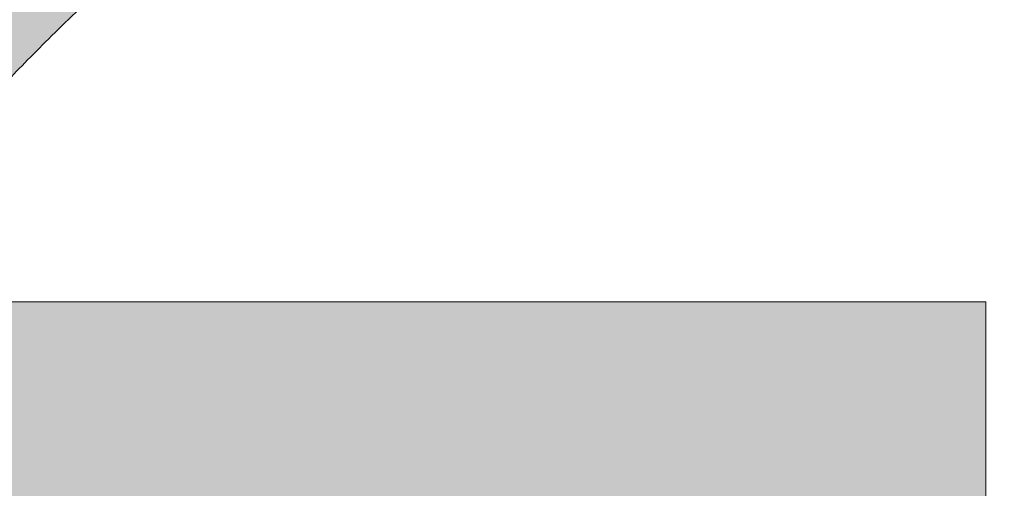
# Model space of a CAD drawing. Header units: inches. Extents: x -471 to -284, y -222 to 20.
# Tile 12 of 54: x -394.484 to -393.508, y 9.393 to 9.858. Entities that reach past the tile are written whole.
import ezdxf

# ---------------------------------------------------------------- set-up
doc = ezdxf.new("R2010")
doc.units = ezdxf.units.IN
doc.header["$LTSCALE"] = 32
doc.header["$MEASUREMENT"] = 0
doc.linetypes.add('Dash Style-1', pattern=[0.083328, 0.041656, -0.041672])
for name, color, linetype, lineweight in [('Black', 7, 'Continuous', 18), ('DashLine', 7, 'Dash Style-1', 13), ('DashLineFill', 7, 'Dash Style-1', 13), ('Drawing', 7, 'Continuous', 18), ('Metal-DeskStructure', 7, 'Continuous', 13), ('None', 7, 'Continuous', 18), ('Plastic-BracketCover', 7, 'Continuous', 13), ('SolidLine', 7, 'Continuous', 15), ('Wood_1-H', 7, 'Continuous', 13)]:
    doc.layers.add(name, color=color, linetype=linetype, lineweight=lineweight)
pattern_1 = [(45, (0, 0), (-1.61301565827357, 1.935715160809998), []), (45, (-1.0608, 1.0608), (-0.4723460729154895, 0.4167612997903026), [])]

# ---------------------------------------------------------------- blocks, each defined once
blk = doc.blocks.new('Group-54')
at = {"layer": 'Plastic-BracketCover', "color": 7}
blk.add_open_spline([(1.53112660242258, -0.7109774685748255), (1.538508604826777, -0.7109774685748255), (1.552349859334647, -0.7137457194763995), (1.555118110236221, -0.7220504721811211), (1.555118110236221, -0.841083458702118), (1.555118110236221, -0.9601164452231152), (1.553272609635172, -0.9638074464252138), (1.547736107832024, -0.9674984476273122), (1.538508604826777, -0.9693439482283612), (1.525590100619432, -0.9693439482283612), (1.516362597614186, -0.9674984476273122), (1.510826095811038, -0.965652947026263), (1.50713509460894, -0.9601164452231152), (1.50713509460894, -0.9112115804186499), (1.50713509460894, -0.864152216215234), (1.337351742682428, -0.864152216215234), (1.167568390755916, -0.864152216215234), (1.193404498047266, -0.9075205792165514), (1.219240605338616, -0.9508889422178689), (1.221086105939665, -0.9564254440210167), (1.222931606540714, -0.965652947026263), (1.219240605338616, -0.9693439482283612), (1.20816760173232, -0.9711894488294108), (1.195712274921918, -0.9711894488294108), (1.186023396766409, -0.9711894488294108), (1.180486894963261, -0.9693439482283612), (1.176795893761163, -0.965652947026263), (1.174950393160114, -0.9619619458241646), (1.141731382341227, -0.9102888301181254), (1.10851237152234, -0.8586157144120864), (1.106666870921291, -0.8567702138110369), (1.106666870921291, -0.8530792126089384), (1.104821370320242, -0.8475427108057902), (1.104821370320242, -0.8304718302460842), (1.104821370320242, -0.8124781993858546), (1.10851237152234, -0.8069416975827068), (1.112203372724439, -0.8050961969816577), (1.310591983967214, -0.8050961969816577), (1.50713509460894, -0.8050961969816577), (1.50713509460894, -0.7644960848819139), (1.50713509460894, -0.7202049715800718), (1.510826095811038, -0.7165139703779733), (1.516362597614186, -0.7128229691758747), (1.525590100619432, -0.7109774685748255), (1.53112660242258, -0.7109774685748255)], degree=2, knots=[0, 0, 0, 0.002610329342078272, 0.007830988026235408, 0.01044131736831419, 0.1761946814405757, 0.1788050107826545, 0.181415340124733, 0.1840256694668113, 0.1866359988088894, 0.1885937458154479, 0.1905514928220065, 0.192509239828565, 0.1944669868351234, 0.2443885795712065, 0.2443885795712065, 0.4244984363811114, 0.4244984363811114, 0.4780496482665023, 0.4780496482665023, 0.4842405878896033, 0.4904315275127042, 0.4966224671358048, 0.5028134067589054, 0.5070707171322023, 0.5109409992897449, 0.5148112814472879, 0.5186815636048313, 0.5186815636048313, 0.5762947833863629, 0.5762947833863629, 0.5787425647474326, 0.5811903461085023, 0.5836381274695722, 0.5902471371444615, 0.5931844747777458, 0.5961218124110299, 0.5990591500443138, 0.9118813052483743, 0.9118813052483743, 0.9765012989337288, 0.9823759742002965, 0.9882506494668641, 0.9941253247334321, 1, 1, 1], dxfattribs=at)
blk = doc.blocks.new('1BRPFY-Leg_Plate (2D)')
at = {"layer": 'DashLineFill', "linetype": 'Continuous', "lineweight": 13}
h = blk.add_hatch(dxfattribs=at)
h.set_pattern_fill('Steel', color=253, style=0, pattern_type=2)
h.set_pattern_definition(pattern_1)
edge = h.paths.add_edge_path()
edge.add_arc((-1.704724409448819, -1.704724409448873), 0.125984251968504, 179.9999999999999, 269.9999999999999)
edge.add_line((-1.704724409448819, -1.830708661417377), (1.704724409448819, -1.830708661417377))
edge.add_arc((1.704724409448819, -1.704724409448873), 0.125984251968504, 270.0000000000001, 360.0000000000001)
edge.add_line((1.830708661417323, -1.704724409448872), (1.830708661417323, 1.704724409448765))
edge.add_arc((1.704724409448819, 1.704724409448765), 0.1259842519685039, 0, 90)
edge.add_line((1.704724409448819, 1.830708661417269), (-1.704724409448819, 1.830708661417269))
edge.add_arc((-1.704724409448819, 1.704724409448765), 0.1259842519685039, 90, 180)
edge.add_line((-1.830708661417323, 1.704724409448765), (-1.830708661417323, -1.704724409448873))
at = {"layer": 'DashLineFill', "flags": 128}
blk.add_lwpolyline([(-1.830708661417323, -1.704724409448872, 0.414213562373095), (-1.704724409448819, -1.830708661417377), (1.704724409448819, -1.830708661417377, 0.414213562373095), (1.830708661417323, -1.704724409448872), (1.830708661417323, 1.704724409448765, 0.414213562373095), (1.704724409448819, 1.830708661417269), (-1.704724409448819, 1.830708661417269, 0.414213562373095), (-1.830708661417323, 1.704724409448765)], format="xyb", close=True, dxfattribs=at)
at = {"layer": 'Plastic-BracketCover', "color": 7}
blk.add_blockref('Group-54', (0, 0), dxfattribs=at)
blk = doc.blocks.new('1BRPX8-Util_Bkt_Lg-F (2D)')
at = {"layer": 'DashLineFill', "linetype": 'Continuous', "lineweight": 13}
h = blk.add_hatch(dxfattribs=at)
h.set_pattern_fill('Steel', color=253, style=0, pattern_type=2)
h.set_pattern_definition(pattern_1)
edge = h.paths.add_edge_path()
edge.add_line((-4.468503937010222, 7.405511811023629), (-3.129921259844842, 7.405511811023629))
edge.add_line((-3.129921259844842, 7.405511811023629), (-3.129921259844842, -2.011811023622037))
edge.add_line((-3.129921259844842, -2.011811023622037), (-4.468503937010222, -2.011811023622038))
edge.add_line((-4.468503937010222, -2.011811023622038), (-4.468503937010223, -2.145669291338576))
edge.add_line((-4.468503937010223, -2.145669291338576), (-2.421259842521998, -2.145669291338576))
edge.add_line((-2.421259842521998, -2.145669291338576), (-2.421259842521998, -2.523622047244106))
edge.add_arc((-2.303149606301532, -2.523622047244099), 0.1181102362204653, 180.0000000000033, 270.0000000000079)
edge.add_line((-2.303149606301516, -2.641732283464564), (2.303149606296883, -2.641732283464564))
edge.add_arc((2.303149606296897, -2.523622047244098), 0.1181102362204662, 269.9999999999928, 359.9999999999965)
edge.add_line((2.421259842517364, -2.523622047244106), (2.421259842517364, -2.145669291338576))
edge.add_line((2.421259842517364, -2.145669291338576), (4.46850393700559, -2.145669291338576))
edge.add_line((4.46850393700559, -2.145669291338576), (4.46850393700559, -2.011811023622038))
edge.add_line((4.46850393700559, -2.011811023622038), (3.129921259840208, -2.011811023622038))
edge.add_line((3.129921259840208, -2.011811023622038), (3.129921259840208, 7.405511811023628))
edge.add_line((3.129921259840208, 7.405511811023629), (4.46850393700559, 7.405511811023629))
edge.add_line((4.46850393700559, 7.405511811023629), (4.46850393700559, 7.539370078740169))
edge.add_line((4.46850393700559, 7.539370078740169), (2.421259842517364, 7.539370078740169))
edge.add_line((2.421259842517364, 7.539370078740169), (2.421259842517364, 7.917322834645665))
edge.add_arc((2.30314960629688, 7.917322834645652), 0.1181102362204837, 6.452788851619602e-12, 89.99999999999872)
edge.add_line((2.303149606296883, 8.035433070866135), (-2.303149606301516, 8.035433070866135))
edge.add_arc((-2.303149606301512, 7.91732283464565), 0.1181102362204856, 90.00000000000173, 179.9999999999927)
edge.add_line((-2.421259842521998, 7.917322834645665), (-2.421259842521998, 7.539370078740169))
edge.add_line((-2.421259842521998, 7.539370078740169), (-4.468503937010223, 7.539370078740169))
edge.add_line((-4.468503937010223, 7.539370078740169), (-4.468503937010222, 7.405511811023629))
at = {"layer": 'SolidLine', "flags": 128}
blk.add_lwpolyline([(0.9220890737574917, -0.3133033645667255), (0.9601991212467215, -0.3361456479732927), (0.995886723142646, -0.362613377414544), (1.02880818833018, -0.3924516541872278), (1.058646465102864, -0.4253731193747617), (1.085114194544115, -0.4610607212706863), (1.107956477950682, -0.4991707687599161), (1.126953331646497, -0.5393362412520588), (1.141921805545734, -0.5811703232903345), (1.152717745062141, -0.6242701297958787), (1.159237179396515, -0.6682205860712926), (1.161417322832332, -0.7125984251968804), (1.159237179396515, -0.7569762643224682), (1.152717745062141, -0.8009267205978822), (1.141921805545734, -0.8440265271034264), (1.126953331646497, -0.8858606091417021), (1.107956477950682, -0.9260260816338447), (1.085114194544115, -0.9641361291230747), (1.058646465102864, -0.999823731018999), (1.02880818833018, -1.032745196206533), (0.995886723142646, -1.062583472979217), (0.9601991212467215, -1.089051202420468), (0.9220890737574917, -1.111893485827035)], dxfattribs=at)
blk = doc.blocks.new('Slate-LegBrace (2D)')
at = {"layer": 'DashLineFill', "linetype": 'Continuous', "lineweight": 13}
h = blk.add_hatch(dxfattribs=at)
h.set_pattern_fill('Steel', color=253, style=0, pattern_type=2)
h.set_pattern_definition(pattern_1)
edge = h.paths.add_edge_path()
edge.add_line((-2.199587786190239, -0.1351515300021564), (-1.374775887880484, -0.1351515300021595))
edge.add_arc((3.636636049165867e-15, -0.01355418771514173), 1.380142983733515, 185.0545920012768, 354.9454079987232)
edge.add_line((1.374775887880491, -0.13515153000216), (2.199718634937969, -0.1351515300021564))
edge.add_arc((6.54243738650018e-05, -0.01705725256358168), 2.202821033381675, 183.0731271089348, 356.92687289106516, ccw=False)
h = blk.add_hatch(dxfattribs=at)
h.set_pattern_fill('Steel', color=253, style=0, pattern_type=2)
h.set_pattern_definition(pattern_1)
edge = h.paths.add_edge_path()
edge.add_line((2.191696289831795, -0.2375138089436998), (1.463739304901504, -0.2375137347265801))
edge.add_arc((-6.542437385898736e-05, -0.01704129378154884), 1.480314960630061, 188.5652811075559, 351.4347188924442, ccw=False)
edge.add_line((-1.463870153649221, -0.2375137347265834), (-2.191827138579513, -0.2375138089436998))
edge.add_line((-2.191827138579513, -0.2375138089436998), (-2.199718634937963, -0.1351515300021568))
edge.add_line((-2.199718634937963, -0.1351515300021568), (-1.374775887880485, -0.1351515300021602))
edge.add_arc((2.937282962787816e-15, -0.01355418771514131), 1.380142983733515, 185.0545920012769, 354.9454079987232)
edge.add_line((1.37477588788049, -0.1351515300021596), (2.199587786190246, -0.1351515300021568))
edge.add_line((2.199587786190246, -0.1351515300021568), (2.191696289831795, -0.2375138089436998))
h = blk.add_hatch(dxfattribs=at)
h.set_pattern_fill('Steel', color=253, style=0, pattern_type=2)
h.set_pattern_definition(pattern_1)
h.paths.add_polyline_path([(1.738774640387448, -0.9363963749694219), (1.747067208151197, -0.9368037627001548), (1.755279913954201, -0.9380220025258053), (1.763333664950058, -0.940039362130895), (1.771150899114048, -0.9428364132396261), (1.778656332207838, -0.9463862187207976), (1.785777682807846, -0.9506545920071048), (1.79244636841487, -0.9556004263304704), (1.798598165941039, -0.9611760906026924), (1.804173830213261, -0.9673278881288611), (1.809119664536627, -0.9739965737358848), (1.813388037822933, -0.9811179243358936), (1.816937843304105, -0.9886233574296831), (1.819734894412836, -0.9964405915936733), (1.821752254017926, -1.00449434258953), (1.822970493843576, -1.012707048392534), (1.823377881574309, -1.020999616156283), (1.822970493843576, -1.029292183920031), (1.821752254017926, -1.037504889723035), (1.819734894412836, -1.045558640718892), (1.816937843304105, -1.053375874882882), (1.813388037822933, -1.060881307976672), (1.809119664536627, -1.06800265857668), (1.804173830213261, -1.074671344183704), (1.798598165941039, -1.080823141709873), (1.79244636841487, -1.086398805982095), (1.785777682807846, -1.09134464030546), (1.778656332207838, -1.095613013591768), (1.771150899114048, -1.099162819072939), (1.763333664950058, -1.10195987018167), (1.755279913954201, -1.10397722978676), (1.747067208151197, -1.10519546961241), (1.738774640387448, -1.105602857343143), (1.7304820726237, -1.10519546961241), (1.722269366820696, -1.10397722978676), (1.714215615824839, -1.10195987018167), (1.706398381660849, -1.099162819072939), (1.698892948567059, -1.095613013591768), (1.691771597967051, -1.09134464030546), (1.685102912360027, -1.086398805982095), (1.678951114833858, -1.080823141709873), (1.673375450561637, -1.074671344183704), (1.668429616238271, -1.06800265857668), (1.664161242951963, -1.060881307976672), (1.660611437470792, -1.053375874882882), (1.657814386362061, -1.045558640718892), (1.655797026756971, -1.037504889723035), (1.654578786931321, -1.029292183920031), (1.654171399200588, -1.020999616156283), (1.654578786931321, -1.012707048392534), (1.655797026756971, -1.00449434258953), (1.657814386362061, -0.9964405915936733), (1.660611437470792, -0.9886233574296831), (1.664161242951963, -0.9811179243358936), (1.668429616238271, -0.9739965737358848), (1.673375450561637, -0.9673278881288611), (1.678951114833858, -0.9611760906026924), (1.685102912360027, -0.9556004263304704), (1.691771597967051, -0.9506545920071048), (1.698892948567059, -0.9463862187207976), (1.706398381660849, -0.9428364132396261), (1.714215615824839, -0.940039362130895), (1.722269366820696, -0.9380220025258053), (1.7304820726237, -0.9368037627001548)])
at = {"layer": 'DashLineFill', "flags": 128}
for points in [[(2.191696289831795, -0.2375138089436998), (1.463739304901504, -0.2375137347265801, -0.860662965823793), (-1.463870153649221, -0.2375137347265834), (-2.191827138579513, -0.2375138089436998), (-2.199718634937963, -0.1351515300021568), (-1.374775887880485, -0.1351515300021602, 0.9154551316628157), (1.37477588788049, -0.1351515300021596), (2.199587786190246, -0.1351515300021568)], [(-2.199587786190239, -0.1351515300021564), (-1.374775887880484, -0.1351515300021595, 0.9154551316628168), (1.374775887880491, -0.13515153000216), (2.199718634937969, -0.1351515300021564, -0.9477524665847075)]]:
    blk.add_lwpolyline(points, format="xyb", close=True, dxfattribs=at)
blk.add_lwpolyline([(1.738774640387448, -0.9363963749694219), (1.747067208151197, -0.9368037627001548), (1.755279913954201, -0.9380220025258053), (1.763333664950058, -0.940039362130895), (1.771150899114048, -0.9428364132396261), (1.778656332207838, -0.9463862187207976), (1.785777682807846, -0.9506545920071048), (1.79244636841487, -0.9556004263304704), (1.798598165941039, -0.9611760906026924), (1.804173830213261, -0.9673278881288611), (1.809119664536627, -0.9739965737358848), (1.813388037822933, -0.9811179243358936), (1.816937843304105, -0.9886233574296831), (1.819734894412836, -0.9964405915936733), (1.821752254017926, -1.00449434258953), (1.822970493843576, -1.012707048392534), (1.823377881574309, -1.020999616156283), (1.822970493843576, -1.029292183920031), (1.821752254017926, -1.037504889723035), (1.819734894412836, -1.045558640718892), (1.816937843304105, -1.053375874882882), (1.813388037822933, -1.060881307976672), (1.809119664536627, -1.06800265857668), (1.804173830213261, -1.074671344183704), (1.798598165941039, -1.080823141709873), (1.79244636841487, -1.086398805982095), (1.785777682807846, -1.09134464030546), (1.778656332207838, -1.095613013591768), (1.771150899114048, -1.099162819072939), (1.763333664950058, -1.10195987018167), (1.755279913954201, -1.10397722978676), (1.747067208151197, -1.10519546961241), (1.738774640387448, -1.105602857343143), (1.7304820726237, -1.10519546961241), (1.722269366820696, -1.10397722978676), (1.714215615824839, -1.10195987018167), (1.706398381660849, -1.099162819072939), (1.698892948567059, -1.095613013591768), (1.691771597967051, -1.09134464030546), (1.685102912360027, -1.086398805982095), (1.678951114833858, -1.080823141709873), (1.673375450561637, -1.074671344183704), (1.668429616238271, -1.06800265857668), (1.664161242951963, -1.060881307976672), (1.660611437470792, -1.053375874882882), (1.657814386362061, -1.045558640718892), (1.655797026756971, -1.037504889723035), (1.654578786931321, -1.029292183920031), (1.654171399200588, -1.020999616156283), (1.654578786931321, -1.012707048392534), (1.655797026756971, -1.00449434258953), (1.657814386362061, -0.9964405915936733), (1.660611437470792, -0.9886233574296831), (1.664161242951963, -0.9811179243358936), (1.668429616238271, -0.9739965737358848), (1.673375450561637, -0.9673278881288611), (1.678951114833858, -0.9611760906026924), (1.685102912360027, -0.9556004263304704), (1.691771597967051, -0.9506545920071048), (1.698892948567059, -0.9463862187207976), (1.706398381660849, -0.9428364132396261), (1.714215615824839, -0.940039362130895), (1.722269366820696, -0.9380220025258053), (1.7304820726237, -0.9368037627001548)], close=True, dxfattribs=at)
blk = doc.blocks.new('TLLegSleeve (2D)')
at = {"layer": 'DashLineFill', "linetype": 'Continuous', "lineweight": 13}
h = blk.add_hatch(dxfattribs=at)
h.set_pattern_fill('Steel', color=253, style=0, pattern_type=2)
h.set_pattern_definition(pattern_1)
edge = h.paths.add_edge_path()
edge.add_line((1.08267716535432, 1.402343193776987), (1.08267716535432, 2.913385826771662))
edge.add_arc((-1.707523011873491e-13, 2.913385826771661), 1.08267716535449, 4.479377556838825e-14, 180)
edge.add_line((-1.082677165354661, 2.913385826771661), (-1.08267716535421, 1.402343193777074))
edge.add_arc((-1.332267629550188e-15, 2.886579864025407e-15), 1.771653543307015, 127.6698869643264, 412.330113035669)
edge.add_line((1.08267716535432, 1.402343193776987), (1.08267716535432, 1.402343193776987))
edge = h.paths.add_edge_path()
edge.add_arc((1.665334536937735e-15, 2.91338582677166), 0.7480314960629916, 180, 360)
edge.add_arc((1.665334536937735e-15, 2.91338582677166), 0.7480314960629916, 9.54166404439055e-15, 180)
edge.add_line((-0.7480314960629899, 2.91338582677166), (-0.7480314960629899, 2.91338582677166))
edge = h.paths.add_edge_path()
edge.add_arc((-1.723066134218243e-13, 5.70119602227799e-16), 1.437007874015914, 180, 360)
edge.add_arc((-1.723066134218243e-13, 9.149983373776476e-17), 1.437007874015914, 9.541664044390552e-15, 180)
edge.add_line((-1.437007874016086, 3.308097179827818e-16), (-1.437007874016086, 3.308097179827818e-16))
at = {"layer": 'DashLine', "color": 8, "flags": 128}
blk.add_lwpolyline([(1.653543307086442, 1.118599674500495e-14), (1.645581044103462, -0.1620755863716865), (1.621770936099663, -0.3225902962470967), (1.582342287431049, -0.4799982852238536), (1.527674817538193, -0.6327836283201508), (1.45829500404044, -0.7794749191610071), (1.374871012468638, -0.9186594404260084), (1.278206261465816, -1.048996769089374), (1.169231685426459, -1.169231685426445), (1.048996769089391, -1.278206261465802), (0.918659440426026, -1.374871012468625), (0.7794749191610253, -1.458295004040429), (0.6327836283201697, -1.527674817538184), (0.4799982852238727, -1.582342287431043), (0.3225902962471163, -1.621770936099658), (0.1620755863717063, -1.645581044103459), (8.723964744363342e-15, -1.653543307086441), (-0.162075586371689, -1.645581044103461), (-0.3225902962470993, -1.621770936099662), (-0.4799982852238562, -1.582342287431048), (-0.6327836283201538, -1.527674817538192), (-0.7794749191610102, -1.458295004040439), (-0.9186594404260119, -1.374871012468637), (-1.048996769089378, -1.278206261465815), (-1.169231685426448, -1.169231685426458), (-1.278206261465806, -1.048996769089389), (-1.374871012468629, -0.9186594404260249), (-1.458295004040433, -0.7794749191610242), (-1.527674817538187, -0.6327836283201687), (-1.582342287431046, -0.4799982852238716), (-1.621770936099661, -0.3225902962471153), (-1.645581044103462, -0.1620755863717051), (-1.653543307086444, -7.741682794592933e-15), (-1.645581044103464, 0.1620755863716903), (-1.621770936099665, 0.3225902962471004), (-1.582342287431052, 0.4799982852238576), (-1.527674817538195, 0.6327836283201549), (-1.458295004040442, 0.7794749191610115), (-1.37487101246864, 0.918659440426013), (-1.278206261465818, 1.048996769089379), (-1.169231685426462, 1.169231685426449), (-1.048996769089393, 1.278206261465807), (-0.9186594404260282, 1.37487101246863), (-0.7794749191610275, 1.458295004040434), (-0.6327836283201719, 1.527674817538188), (-0.479998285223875, 1.582342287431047), (-0.3225902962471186, 1.621770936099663), (-0.1620755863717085, 1.645581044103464), (-1.096189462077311e-14, 1.653543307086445), (0.1620755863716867, 1.645581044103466), (0.3225902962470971, 1.621770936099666), (0.479998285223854, 1.582342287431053), (0.6327836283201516, 1.527674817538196), (0.7794749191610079, 1.458295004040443), (0.9186594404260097, 1.374871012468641), (1.048996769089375, 1.278206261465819), (1.169231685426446, 1.169231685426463), (1.278206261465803, 1.048996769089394), (1.374871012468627, 0.9186594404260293), (1.458295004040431, 0.7794749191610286), (1.527674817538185, 0.6327836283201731), (1.582342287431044, 0.4799982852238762), (1.621770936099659, 0.3225902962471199), (1.64558104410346, 0.1620755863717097)], close=True, dxfattribs=at)
at = {"layer": 'DashLineFill', "flags": 128}
for points in [[(1.08267716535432, 1.402343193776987), (1.08267716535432, 2.913385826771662, 0.9999999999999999), (-1.082677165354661, 2.913385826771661), (-1.08267716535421, 1.402343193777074, 2.931618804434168), (1.08267716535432, 1.402343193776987)], [(-1.437007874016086, 3.308097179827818e-16, 0.9999999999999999), (1.437007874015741, 3.308097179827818e-16, 0.9999999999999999), (-1.437007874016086, 3.308097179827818e-16)]]:
    blk.add_lwpolyline(points, format="xyb", close=True, dxfattribs=at)
blk = doc.blocks.new('Group-56')
at = {"layer": 'SolidLine', "flags": 128}
blk.add_lwpolyline([(7.34251968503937, -8.30708661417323, -0.414213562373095), (9.05511811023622, -6.594488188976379, -0.414213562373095), (10.76771653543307, -8.30708661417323, -0.414213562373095), (9.05511811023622, -10.01968503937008, -0.414213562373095)], format="xyb", close=True, dxfattribs=at)
at = {"layer": 'Wood_1-H', "color": 7}
for name in ['1BRPX8-Util_Bkt_Lg-F (2D)', 'TLLegSleeve (2D)', 'Slate-LegBrace (2D)', '1BRPFY-Leg_Plate (2D)']:
    blk.add_blockref(name, (9.05511811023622, -8.30708661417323), dxfattribs=at)
blk = doc.blocks.new('TL14_lower_leg (2D)')
at = {"layer": 'DashLine', "flags": 128}
blk.add_lwpolyline([(-1.777195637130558e-14, 1.377952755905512), (0.1350629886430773, 1.371317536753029), (0.2688252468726, 1.351475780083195), (0.3999985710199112, 1.318618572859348), (0.5273196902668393, 1.27306234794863), (0.649562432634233, 1.215245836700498), (0.7655495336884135, 1.14572584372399), (0.8741639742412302, 1.065171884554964), (0.9743597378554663, 0.9743597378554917), (1.065171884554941, 0.8741639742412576), (1.14572584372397, 0.7655495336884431), (1.215245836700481, 0.6495624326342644), (1.273062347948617, 0.5273196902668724), (1.318618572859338, 0.3999985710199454), (1.351475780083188, 0.2688252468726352), (1.371317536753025, 0.1350629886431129), (1.377952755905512, 1.783045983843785e-14), (1.371317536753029, -0.1350629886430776), (1.351475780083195, -0.2688252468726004), (1.318618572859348, -0.3999985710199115), (1.27306234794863, -0.5273196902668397), (1.215245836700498, -0.6495624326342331), (1.145725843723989, -0.7655495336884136), (1.065171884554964, -0.8741639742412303), (0.9743597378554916, -0.9743597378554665), (0.8741639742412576, -1.065171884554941), (0.7655495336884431, -1.14572584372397), (0.6495624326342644, -1.215245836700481), (0.5273196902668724, -1.273062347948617), (0.3999985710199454, -1.318618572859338), (0.2688252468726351, -1.351475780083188), (0.135062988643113, -1.371317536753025), (1.777195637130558e-14, -1.377952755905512), (-0.1350629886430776, -1.371317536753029), (-0.2688252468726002, -1.351475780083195), (-0.3999985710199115, -1.318618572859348), (-0.5273196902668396, -1.27306234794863), (-0.6495624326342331, -1.215245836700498), (-0.7655495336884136, -1.14572584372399), (-0.8741639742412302, -1.065171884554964), (-0.9743597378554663, -0.9743597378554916), (-1.065171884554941, -0.8741639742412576), (-1.14572584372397, -0.7655495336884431), (-1.215245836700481, -0.6495624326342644), (-1.273062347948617, -0.5273196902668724), (-1.318618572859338, -0.3999985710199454), (-1.351475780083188, -0.2688252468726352), (-1.371317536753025, -0.1350629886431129), (-1.377952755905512, -1.783045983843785e-14), (-1.371317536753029, 0.1350629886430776), (-1.351475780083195, 0.2688252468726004), (-1.318618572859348, 0.3999985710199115), (-1.27306234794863, 0.5273196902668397), (-1.215245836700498, 0.6495624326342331), (-1.145725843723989, 0.7655495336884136), (-1.065171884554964, 0.8741639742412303), (-0.9743597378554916, 0.9743597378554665), (-0.8741639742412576, 1.065171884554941), (-0.7655495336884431, 1.14572584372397), (-0.6495624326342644, 1.215245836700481), (-0.5273196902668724, 1.273062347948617), (-0.3999985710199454, 1.318618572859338), (-0.2688252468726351, 1.351475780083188), (-0.135062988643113, 1.371317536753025)], close=True, dxfattribs=at)
blk = doc.blocks.new('Group-59')
at = {"layer": 'DashLineFill', "linetype": 'Continuous', "lineweight": 13}
h = blk.add_hatch(dxfattribs=at)
h.set_pattern_fill('Steel', color=253, style=0, pattern_type=2)
h.set_pattern_definition(pattern_1)
h.paths.add_polyline_path([(-2.066929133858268, 1.397637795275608), (2.066929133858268, 1.397637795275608), (2.066929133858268, 0.1377952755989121), (2.106299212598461, 0.1377952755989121), (2.106299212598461, -0.1377952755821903), (2.066929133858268, -0.1377952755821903), (2.066929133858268, -5.275590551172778), (2.106299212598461, -5.275590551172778), (2.106299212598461, -5.55118110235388), (2.066929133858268, -5.55118110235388), (2.066929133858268, -5.82677165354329), (-2.066929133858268, -5.82677165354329), (-2.066929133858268, -5.55118110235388), (-2.106299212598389, -5.55118110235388), (-2.106299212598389, -5.275590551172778), (-2.066929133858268, -5.275590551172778), (-2.066929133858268, -0.1377952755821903), (-2.106299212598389, -0.1377952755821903), (-2.106299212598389, 0.1377952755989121), (-2.066929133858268, 0.1377952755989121)])
blk = doc.blocks.new('TL14_upper_leg (2D)')
at = {"layer": 'DashLine', "flags": 128}
blk.add_lwpolyline([(0, 1.22047244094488), (0.1196272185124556, 1.214595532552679), (0.2381023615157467, 1.197021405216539), (0.3542844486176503, 1.167919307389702), (0.4670545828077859, 1.127569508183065), (0.5753267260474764, 1.076360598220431), (0.6780581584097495, 1.01478574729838), (0.7742595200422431, 0.9434379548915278), (0.8630043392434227, 0.8630043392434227), (0.9434379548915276, 0.7742595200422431), (1.01478574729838, 0.6780581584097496), (1.076360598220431, 0.5753267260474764), (1.127569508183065, 0.467054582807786), (1.167919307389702, 0.3542844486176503), (1.197021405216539, 0.2381023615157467), (1.214595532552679, 0.1196272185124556), (1.22047244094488, 7.47323834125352e-17), (1.214595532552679, -0.1196272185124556), (1.197021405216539, -0.2381023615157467), (1.167919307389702, -0.3542844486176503), (1.127569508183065, -0.467054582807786), (1.076360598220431, -0.5753267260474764), (1.01478574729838, -0.6780581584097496), (0.9434379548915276, -0.7742595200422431), (0.8630043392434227, -0.8630043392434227), (0.7742595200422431, -0.9434379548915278), (0.6780581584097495, -1.01478574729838), (0.5753267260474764, -1.076360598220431), (0.4670545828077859, -1.127569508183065), (0.3542844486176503, -1.167919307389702), (0.2381023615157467, -1.197021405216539), (0.1196272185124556, -1.214595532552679), (0, -1.22047244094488), (-0.1196272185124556, -1.214595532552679), (-0.2381023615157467, -1.197021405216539), (-0.3542844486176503, -1.167919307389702), (-0.4670545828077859, -1.127569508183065), (-0.5753267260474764, -1.076360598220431), (-0.6780581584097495, -1.01478574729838), (-0.7742595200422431, -0.9434379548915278), (-0.8630043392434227, -0.8630043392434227), (-0.9434379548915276, -0.7742595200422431), (-1.01478574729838, -0.6780581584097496), (-1.076360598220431, -0.5753267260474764), (-1.127569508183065, -0.467054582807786), (-1.167919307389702, -0.3542844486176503), (-1.197021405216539, -0.2381023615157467), (-1.214595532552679, -0.1196272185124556), (-1.22047244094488, 7.47323834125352e-17), (-1.214595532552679, 0.1196272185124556), (-1.197021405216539, 0.2381023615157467), (-1.167919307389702, 0.3542844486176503), (-1.127569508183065, 0.467054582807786), (-1.076360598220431, 0.5753267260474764), (-1.01478574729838, 0.6780581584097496), (-0.9434379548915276, 0.7742595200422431), (-0.8630043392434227, 0.8630043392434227), (-0.7742595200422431, 0.9434379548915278), (-0.6780581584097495, 1.01478574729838), (-0.5753267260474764, 1.076360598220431), (-0.4670545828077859, 1.127569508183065), (-0.3542844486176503, 1.167919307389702), (-0.2381023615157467, 1.197021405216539), (-0.1196272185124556, 1.214595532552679)], close=True, dxfattribs=at)
at = {"layer": 'DashLine', "color": 7}
blk.add_blockref('Group-59', (0, 0), dxfattribs=at)
blk = doc.blocks.new('1BRPT9-Bracket (2D)')
at = {"layer": 'DashLineFill', "linetype": 'Continuous', "lineweight": 13}
h = blk.add_hatch(dxfattribs=at)
h.set_pattern_fill('Steel', color=253, style=0, pattern_type=2)
h.set_pattern_definition(pattern_1)
edge = h.paths.add_edge_path()
edge.add_arc((1.677931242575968, -8.488188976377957), 0.2519685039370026, 269.999999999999, 360.0000000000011)
edge.add_line((1.929899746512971, -8.488188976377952), (1.929899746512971, -7.480314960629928))
edge.add_line((1.929899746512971, -7.480314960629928), (2.323600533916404, -7.480314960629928))
edge.add_line((2.323600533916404, -7.480314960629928), (2.323600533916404, 7.461135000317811))
edge.add_line((2.323600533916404, 7.461135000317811), (1.929899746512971, 7.480314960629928))
edge.add_line((1.929899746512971, 7.480314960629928), (1.929899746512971, 8.488188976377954))
edge.add_arc((1.677931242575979, 8.488188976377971), 0.2519685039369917, 359.999999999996, 450.0000000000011)
edge.add_line((1.677931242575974, 8.740157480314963), (-2.32206875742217, 8.740157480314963))
edge.add_line((-2.32206875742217, 8.740157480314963), (-2.32206875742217, -8.74015748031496))
edge.add_line((-2.32206875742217, -8.74015748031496), (1.677931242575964, -8.74015748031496))
h = blk.add_hatch(dxfattribs=at)
h.set_pattern_fill('Steel', color=253, style=0, pattern_type=2)
h.set_pattern_definition(pattern_1)
h.paths.add_polyline_path([(1.339348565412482, 3.001968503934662), (1.348031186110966, 3.001541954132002), (1.35663018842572, 3.000266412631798), (1.365062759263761, 2.99815416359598), (1.373247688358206, 2.995225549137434), (1.381106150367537, 2.991508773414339), (1.388562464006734, 2.987039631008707), (1.395544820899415, 2.981861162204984), (1.401985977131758, 2.97602323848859), (1.407823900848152, 2.969582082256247), (1.413002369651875, 2.962599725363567), (1.417471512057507, 2.955143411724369), (1.421188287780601, 2.947284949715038), (1.424116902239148, 2.939100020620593), (1.426229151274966, 2.930667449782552), (1.42750469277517, 2.922068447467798), (1.427931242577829, 2.913385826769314), (1.42750469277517, 2.90470320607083), (1.426229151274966, 2.896104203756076), (1.424116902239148, 2.887671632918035), (1.421188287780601, 2.87948670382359), (1.417471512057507, 2.871628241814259), (1.413002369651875, 2.864171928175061), (1.407823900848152, 2.857189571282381), (1.401985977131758, 2.850748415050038), (1.395544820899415, 2.844910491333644), (1.388562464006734, 2.839732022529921), (1.381106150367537, 2.835262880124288), (1.373247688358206, 2.831546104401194), (1.365062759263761, 2.828617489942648), (1.35663018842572, 2.82650524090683), (1.348031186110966, 2.825229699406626), (1.339348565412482, 2.824803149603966), (1.330665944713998, 2.825229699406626), (1.322066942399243, 2.82650524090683), (1.313634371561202, 2.828617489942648), (1.305449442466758, 2.831546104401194), (1.297590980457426, 2.835262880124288), (1.290134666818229, 2.839732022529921), (1.283152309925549, 2.844910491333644), (1.276711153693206, 2.850748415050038), (1.270873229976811, 2.857189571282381), (1.265694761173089, 2.864171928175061), (1.261225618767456, 2.871628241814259), (1.257508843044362, 2.87948670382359), (1.254580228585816, 2.887671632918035), (1.252467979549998, 2.896104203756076), (1.251192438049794, 2.90470320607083), (1.250765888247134, 2.913385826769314), (1.251192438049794, 2.922068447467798), (1.252467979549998, 2.930667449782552), (1.254580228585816, 2.939100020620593), (1.257508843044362, 2.947284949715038), (1.261225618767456, 2.955143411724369), (1.265694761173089, 2.962599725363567), (1.270873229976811, 2.969582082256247), (1.276711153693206, 2.97602323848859), (1.283152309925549, 2.981861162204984), (1.290134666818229, 2.987039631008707), (1.297590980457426, 2.991508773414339), (1.305449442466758, 2.995225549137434), (1.313634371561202, 2.99815416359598), (1.322066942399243, 3.000266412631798), (1.330665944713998, 3.001541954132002)])
at = {"layer": 'DashLineFill', "flags": 128}
blk.add_lwpolyline([(1.339348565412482, 3.001968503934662), (1.348031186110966, 3.001541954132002), (1.35663018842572, 3.000266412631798), (1.365062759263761, 2.99815416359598), (1.373247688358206, 2.995225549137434), (1.381106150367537, 2.991508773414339), (1.388562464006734, 2.987039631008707), (1.395544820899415, 2.981861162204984), (1.401985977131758, 2.97602323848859), (1.407823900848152, 2.969582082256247), (1.413002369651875, 2.962599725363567), (1.417471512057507, 2.955143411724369), (1.421188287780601, 2.947284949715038), (1.424116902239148, 2.939100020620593), (1.426229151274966, 2.930667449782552), (1.42750469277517, 2.922068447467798), (1.427931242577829, 2.913385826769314), (1.42750469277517, 2.90470320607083), (1.426229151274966, 2.896104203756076), (1.424116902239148, 2.887671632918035), (1.421188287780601, 2.87948670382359), (1.417471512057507, 2.871628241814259), (1.413002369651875, 2.864171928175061), (1.407823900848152, 2.857189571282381), (1.401985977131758, 2.850748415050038), (1.395544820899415, 2.844910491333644), (1.388562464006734, 2.839732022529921), (1.381106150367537, 2.835262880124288), (1.373247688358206, 2.831546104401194), (1.365062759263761, 2.828617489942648), (1.35663018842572, 2.82650524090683), (1.348031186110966, 2.825229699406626), (1.339348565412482, 2.824803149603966), (1.330665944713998, 2.825229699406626), (1.322066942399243, 2.82650524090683), (1.313634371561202, 2.828617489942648), (1.305449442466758, 2.831546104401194), (1.297590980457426, 2.835262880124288), (1.290134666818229, 2.839732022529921), (1.283152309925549, 2.844910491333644), (1.276711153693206, 2.850748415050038), (1.270873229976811, 2.857189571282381), (1.265694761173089, 2.864171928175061), (1.261225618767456, 2.871628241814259), (1.257508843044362, 2.87948670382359), (1.254580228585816, 2.887671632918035), (1.252467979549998, 2.896104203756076), (1.251192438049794, 2.90470320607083), (1.250765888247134, 2.913385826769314), (1.251192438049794, 2.922068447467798), (1.252467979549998, 2.930667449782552), (1.254580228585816, 2.939100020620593), (1.257508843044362, 2.947284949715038), (1.261225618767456, 2.955143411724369), (1.265694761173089, 2.962599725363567), (1.270873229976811, 2.969582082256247), (1.276711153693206, 2.97602323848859), (1.283152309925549, 2.981861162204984), (1.290134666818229, 2.987039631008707), (1.297590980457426, 2.991508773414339), (1.305449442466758, 2.995225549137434), (1.313634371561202, 2.99815416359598), (1.322066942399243, 3.000266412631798), (1.330665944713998, 3.001541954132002)], close=True, dxfattribs=at)
blk = doc.blocks.new('Group-81')
at = {"layer": 'Metal-DeskStructure', "linetype": 'Continuous', "lineweight": 0, "true_color": 0xff0000}
blk.add_hatch(color=1, dxfattribs=at).paths.add_polyline_path([(1.987219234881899, -0.9301181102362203), (1.987219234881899, -1.274606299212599), (0.4025735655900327, -1.274606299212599), (0.4023214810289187, -1.244883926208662), (0.4031795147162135, -1.21546436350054), (0.4051476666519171, -1.186347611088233), (0.4082259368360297, -1.15753366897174), (0.4124143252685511, -1.129022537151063), (0.4177128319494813, -1.1008142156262), (0.4241214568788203, -1.072908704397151), (0.4316402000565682, -1.045306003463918), (0.4455088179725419, -1.000302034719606), (0.4612781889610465, -0.9557186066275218), (0.4789483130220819, -0.9115557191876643), (0.4985191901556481, -0.8678133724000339), (0.5199908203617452, -0.8244915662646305), (0.543363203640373, -0.7815903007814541), (0.5686363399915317, -0.7391095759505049), (0.5958102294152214, -0.6970493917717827), (0.6262305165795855, -0.6545855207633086), (0.6612428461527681, -0.6108937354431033), (0.7008472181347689, -0.5659740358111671), (0.7450436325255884, -0.5198264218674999), (0.793832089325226, -0.4724508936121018), (0.847212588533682, -0.4238474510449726), (0.9051851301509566, -0.3740160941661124), (0.9677497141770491, -0.3229568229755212), (1.064241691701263, -0.2345473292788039), (1.152407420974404, -0.1517895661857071), (1.232246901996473, -0.07468353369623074), (1.303760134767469, -0.003229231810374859), (1.366947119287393, 0.06257333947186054), (1.421807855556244, 0.1227241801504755), (1.468342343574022, 0.1772232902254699), (1.506550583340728, 0.2260706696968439), (1.538467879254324, 0.2720417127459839), (1.566129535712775, 0.3179118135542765), (1.589535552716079, 0.3636809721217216), (1.608685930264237, 0.4093491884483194), (1.623580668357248, 0.4549164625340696), (1.634219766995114, 0.5003827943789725), (1.640603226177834, 0.5457481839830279), (1.642731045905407, 0.5910126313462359), (1.640973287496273, 0.6332243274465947), (1.635700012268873, 0.6737371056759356), (1.626911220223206, 0.7125509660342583), (1.614606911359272, 0.7496659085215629), (1.598787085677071, 0.7850819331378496), (1.579451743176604, 0.8187990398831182), (1.556600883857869, 0.8508172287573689), (1.530234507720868, 0.8811364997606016), (1.501059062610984, 0.9087644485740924), (1.469780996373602, 0.9327086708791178), (1.436400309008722, 0.9529691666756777), (1.400917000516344, 0.9695459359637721), (1.363331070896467, 0.9824389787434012), (1.323642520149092, 0.991648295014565), (1.281851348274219, 0.9971738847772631), (1.237957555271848, 0.9990157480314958), (1.191254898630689, 0.9970140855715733), (1.146957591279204, 0.9910090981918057), (1.105065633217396, 0.981000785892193), (1.065579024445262, 0.9669891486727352), (1.028497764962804, 0.9489741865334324), (0.993821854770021, 0.9269558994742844), (0.9615512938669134, 0.9009342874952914), (0.9316860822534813, 0.8709093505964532), (0.9047981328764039, 0.837352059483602), (0.8814593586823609, 0.8007333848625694), (0.8616697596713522, 0.7610533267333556), (0.8454293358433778, 0.7183118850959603), (0.8327380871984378, 0.6725090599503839), (0.8235960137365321, 0.6236448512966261), (0.8180031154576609, 0.571719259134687), (0.8159593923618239, 0.5167322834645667), (0.4714712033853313, 0.5856299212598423), (0.4819337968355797, 0.6671096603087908), (0.4977117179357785, 0.7436104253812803), (0.5188049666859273, 0.8151322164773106), (0.5452135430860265, 0.8816750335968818), (0.5769374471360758, 0.943238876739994), (0.6139766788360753, 0.9998237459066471), (0.656331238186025, 1.051429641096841), (0.7040011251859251, 1.098056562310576), (0.7564817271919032, 1.139435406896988), (0.8132684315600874, 1.175297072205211), (0.874361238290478, 1.205641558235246), (0.9397601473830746, 1.230468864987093), (1.009465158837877, 1.249778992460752), (1.083476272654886, 1.263571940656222), (1.161793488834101, 1.271847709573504), (1.244416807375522, 1.274606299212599), (1.328024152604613, 1.271486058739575), (1.407140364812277, 1.262125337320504), (1.481765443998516, 1.246524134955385), (1.551899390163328, 1.22468245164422), (1.617542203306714, 1.196600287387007), (1.678693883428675, 1.162277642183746), (1.735354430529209, 1.121714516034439), (1.787523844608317, 1.074910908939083), (1.834327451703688, 1.023481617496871), (1.874890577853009, 0.9690414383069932), (1.909213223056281, 0.9115903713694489), (1.937295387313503, 0.8511284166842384), (1.959137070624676, 0.7876555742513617), (1.9747382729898, 0.7211718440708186), (1.984098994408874, 0.6516772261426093), (1.987219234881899, 0.5791717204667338), (1.986294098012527, 0.5418296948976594), (1.983518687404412, 0.5046222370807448), (1.978893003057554, 0.4675493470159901), (1.972417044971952, 0.4306110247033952), (1.964090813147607, 0.3938072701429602), (1.953914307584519, 0.357138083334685), (1.941887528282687, 0.3206034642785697), (1.928010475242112, 0.2842034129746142), (1.911980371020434, 0.2476351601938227), (1.893494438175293, 0.2105959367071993), (1.87255267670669, 0.173085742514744), (1.849155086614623, 0.1351045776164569), (1.823301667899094, 0.09665244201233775), (1.794992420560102, 0.05772933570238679), (1.764227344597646, 0.0183352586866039), (1.731006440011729, -0.02152978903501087), (1.694017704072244, -0.06341332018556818), (1.651949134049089, -0.1088628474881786), (1.604800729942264, -0.1578783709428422), (1.552572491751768, -0.210459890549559), (1.495264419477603, -0.2666074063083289), (1.432876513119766, -0.3263209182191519), (1.365408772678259, -0.3896004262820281), (1.292861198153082, -0.4564459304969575), (1.229909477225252, -0.5112058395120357), (1.173467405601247, -0.5613736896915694), (1.123534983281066, -0.6069494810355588), (1.080112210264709, -0.6479332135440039), (1.043199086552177, -0.6843248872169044), (1.012795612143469, -0.7161245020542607), (0.9889017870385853, -0.7433320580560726), (0.9715176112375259, -0.76594755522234), (0.9576994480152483, -0.7862922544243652), (0.9445036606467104, -0.8066874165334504), (0.9319302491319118, -0.8271330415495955), (0.9199792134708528, -0.8476291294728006), (0.9086505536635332, -0.8681756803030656), (0.8979442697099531, -0.8887726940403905), (0.8878603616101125, -0.9094201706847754), (0.8783988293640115, -0.9301181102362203)])
at = {"layer": 'Metal-DeskStructure', "color": 7}
blk.add_open_spline([(1.987219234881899, -0.9301181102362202), (1.987219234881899, -1.102362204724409), (1.987219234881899, -1.274606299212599), (1.194896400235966, -1.274606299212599), (0.4025735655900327, -1.274606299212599), (0.399344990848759, -1.155111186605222), (0.4316402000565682, -1.045306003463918), (0.4833131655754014, -0.8644490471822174), (0.7083072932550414, -0.529649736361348), (0.9677497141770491, -0.3229568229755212), (1.370370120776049, 0.04198461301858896), (1.642731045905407, 0.4101567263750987), (1.642731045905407, 0.7632572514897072), (1.417737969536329, 0.9990157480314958), (1.04633623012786, 0.9990157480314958), (0.8170359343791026, 0.7428029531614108), (0.8159593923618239, 0.5167322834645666), (0.6437152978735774, 0.5511811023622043), (0.4714712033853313, 0.5856299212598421), (0.502690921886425, 0.9215068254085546), (0.9053113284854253, 1.274606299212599), (1.587828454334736, 1.274606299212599), (1.987219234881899, 0.8752155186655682), (1.987219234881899, 0.4295344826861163), (1.868801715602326, 0.138872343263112), (1.593211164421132, -0.1819319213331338), (1.292861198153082, -0.4564459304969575), (1.028035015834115, -0.6846696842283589), (0.915000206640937, -0.8472254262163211), (0.8783988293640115, -0.9301181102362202), (1.432809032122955, -0.9301181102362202), (1.987219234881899, -0.9301181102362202)], degree=2, knots=[0, 0, 0, 0.0212862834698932, 0.0212862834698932, 0.1192031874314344, 0.1192031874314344, 0.1339760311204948, 0.1339760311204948, 0.1582533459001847, 0.1825306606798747, 0.1825306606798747, 0.2223012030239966, 0.2620717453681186, 0.2999486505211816, 0.3378255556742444, 0.3781971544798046, 0.4185687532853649, 0.4185687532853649, 0.4499368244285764, 0.4499368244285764, 0.5101754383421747, 0.5704140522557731, 0.6314176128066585, 0.692421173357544, 0.7232558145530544, 0.7540904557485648, 0.7849250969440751, 0.7849250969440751, 0.8114174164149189, 0.8379097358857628, 0.8379097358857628, 1, 1, 1], dxfattribs=at)
blk = doc.blocks.new('SlateLegLocator-R2')
at = {"color": 255, "linetype": 'Dash Style-1', "lineweight": 5}
blk.add_wipeout([(-2.106299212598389, 1.3779527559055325), (2.10629921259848, 1.3779527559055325), (2.10629921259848, -5.807086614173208), (-2.106299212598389, -5.807086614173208)], dxfattribs=at).dxf.layer = 'Black'
at = {"layer": 'Metal-DeskStructure', "color": 7}
blk.add_blockref('Group-81', (0, 0), dxfattribs=at)
blk = doc.blocks.new('Group-83')
at = {"layer": 'None', "color": 7}
for name, p in [('1BRPT9-Bracket (2D)', (8.976377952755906, -12.00787401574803)), ('1BRPFY-Leg_Plate (2D)', (8.976377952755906, -8.30708661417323)), ('TL14_upper_leg (2D)', (8.976377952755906, -8.30708661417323)), ('TL14_lower_leg (2D)', (8.976377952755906, -8.30708661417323))]:
    blk.add_blockref(name, p, dxfattribs=at)
blk.add_blockref('SlateLegLocator-R2', (8.976377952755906, -8.30708661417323), dxfattribs=at)
blk = doc.blocks.new('Group-87')
at = {"layer": 'None'}
blk.add_blockref('Group-56', (0, 0), dxfattribs=at)
blk.add_blockref('Group-83', (0, 0), dxfattribs=at)
blk = doc.blocks.new('SL Credenza Desk (2D)')
at = {"layer": 'None'}
blk.add_blockref('Group-87', (0, 0), dxfattribs=at)
at = {"layer": 'Drawing', "color": 0, "flags": 1}
for tag in ['Tag', 'Catalog', 'Option1', 'Option2', 'Option3', 'Option4', 'Option5', 'Option6', 'Option7', 'Option8', 'Option9', 'Option10', 'Option11', 'Option12', 'Custom', 'FinishGroup', 'Discount', 'Item2', 'Item3', 'Item6', 'Item9', 'Item10', 'Item12', 'Item13', 'Item16', 'Item19', 'Item20', 'Item21', 'Item22', 'Item23', 'Item24', 'Item25', 'Item8', 'Item18', 'Item1', 'Item4', 'Item5', 'Item7', 'Item11', 'Item14', 'Item15', 'Item17']:
    blk.add_attdef(tag, (-44.99146332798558, 3.308073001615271), '', height=0.007086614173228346, dxfattribs=at)

msp = doc.modelspace()

# ---------------------------------------------------------------- block references
at = {"layer": 'Drawing'}
msp.add_blockref('SL Credenza Desk (2D)', (-404.4901574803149, 18.81496062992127), dxfattribs=at)

doc.saveas('drawing.dxf')
